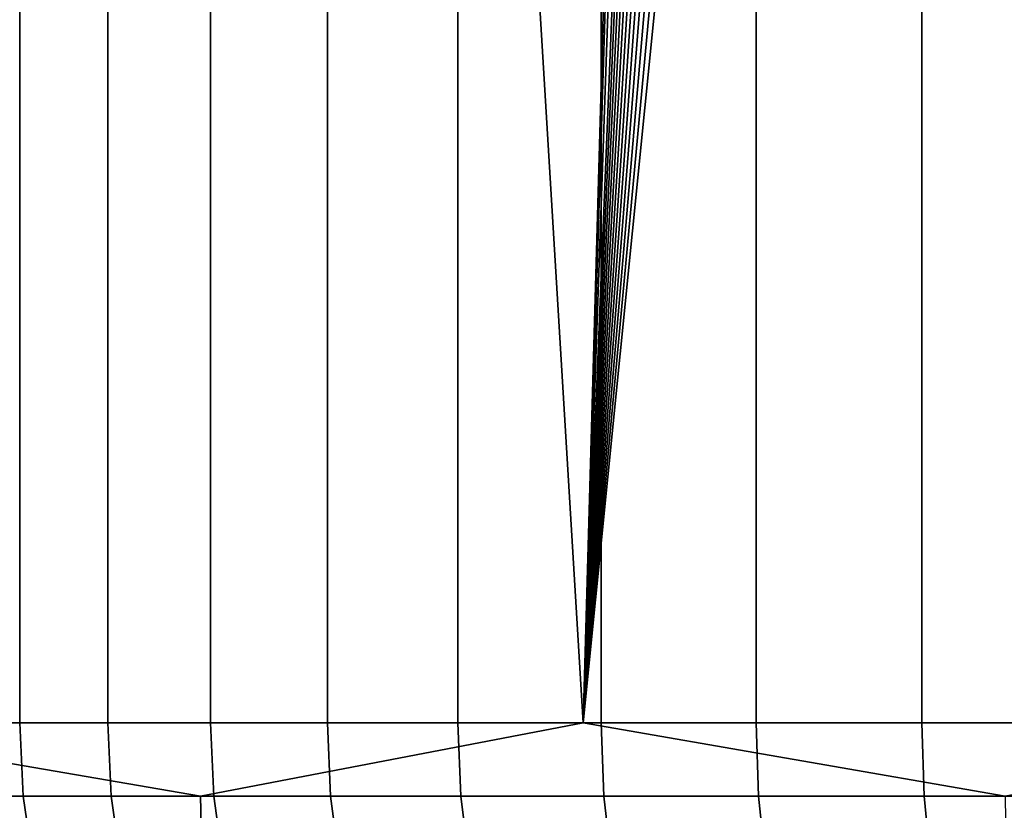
# Model space of a CAD drawing. Header units: metres. Extents: x -244 to 24, y -123 to 0.
# Tile 44 of 146: x -3.71 to -2.31, y -122.22 to -121.1. Entities that reach past the tile are written whole.
import ezdxf

# ---------------------------------------------------------------- set-up
doc = ezdxf.new("R2010")
doc.units = ezdxf.units.M
doc.layers.add('solid_10_231_103_000', color=7, linetype='CONTINUOUS')

msp = doc.modelspace()

# ---------------------------------------------------------------- linework, layer by layer
at = {"layer": 'solid_10_231_103_000'}
for points in [[(-2.907357, -122.099998, -23.269073), (-4.060235, -122.099998, -23.095823), (-4.826085, -109.099998, -22.947992), (-3.694926, -109.099998, -23.157072)], [(-3.710019, -122.099998, 77.49527), (-3.709991, -109.099998, 77.495247), (-3.813648, -109.099998, 77.206734), (-3.813595, -122.099998, 77.206879)], [(-3.710019, -122.099998, 77.49527), (-3.584671, -122.099998, 77.774879), (-3.584635, -109.099998, 77.774956), (-3.709991, -109.099998, 77.495247)], [(-2.545933, -109.304207, -23.311386), (-2.907357, -122.099998, -23.269073), (-3.694926, -109.099998, -23.157072), (-2.55445, -109.099998, -23.310452)], [(-3.584671, -122.099998, 77.774879), (-3.438287, -122.099998, 78.044075), (-3.438351, -109.099998, 78.043968), (-3.584635, -109.099998, 77.774956)], [(-3.271726, -122.099998, 78.301277), (-3.271739, -109.099998, 78.301231), (-3.438351, -109.099998, 78.043968), (-3.438287, -122.099998, 78.044075)], [(-3.271726, -122.099998, 78.301277), (-3.085966, -122.099998, 78.544968), (-3.085931, -109.099998, 78.544983), (-3.271739, -109.099998, 78.301231)], [(-3.085966, -122.099998, 78.544968), (-2.882095, -122.099998, 78.773727), (-2.881988, -109.099998, 78.773842), (-3.085931, -109.099998, 78.544983)], [(-2.882095, -122.099998, 78.773727), (-2.661312, -122.099998, 78.986214), (-2.661399, -109.099998, 78.986145), (-2.881988, -109.099998, 78.773842)], [(-2.661312, -122.099998, 78.986214), (-2.424911, -122.099998, 79.181168), (-2.424889, -109.099998, 79.181145), (-2.661399, -109.099998, 78.986145)], [(-2.424911, -122.099998, 79.181168), (-2.174279, -122.099998, 79.35746), (-2.174167, -109.099998, 79.357544), (-2.424889, -109.099998, 79.181145)], [(-2.907357, -122.099998, -23.269073), (-2.545933, -109.304207, -23.311386), (-2.519988, -109.508888, -23.314205)], [(-2.907357, -122.099998, -23.269073), (-2.519988, -109.508888, -23.314205), (-2.476502, -109.712898, -23.318865)], [(-2.907357, -122.099998, -23.269073), (-2.476502, -109.712898, -23.318865), (-2.415187, -109.914207, -23.325294)], [(-2.907357, -122.099998, -23.269073), (-2.415187, -109.914207, -23.325294), (-2.378024, -110.012939, -23.329113)], [(-2.907357, -122.099998, -23.269073), (-2.378024, -110.012939, -23.329113), (-2.336473, -110.110481, -23.333311)], [(-2.907357, -122.099998, -23.269073), (-2.336473, -110.110481, -23.333311), (-2.290714, -110.206345, -23.337849)], [(-2.907357, -122.099998, -23.269073), (-2.290714, -110.206345, -23.337849), (-2.240886, -110.300079, -23.342686)], [(-2.907357, -122.099998, -23.269073), (-2.240886, -110.300079, -23.342686), (-2.186887, -110.39193, -23.347805)], [(-2.907357, -122.099998, -23.269073), (-2.186887, -110.39193, -23.347805), (-2.128971, -110.481483, -23.353159)], [(-2.907357, -122.099998, -23.269073), (-2.128971, -110.481483, -23.353159), (-2.067272, -110.568489, -23.358702)], [(-2.907357, -122.099998, -23.269073), (-2.067272, -110.568489, -23.358702), (-2.001701, -110.653099, -23.36441)], [(-2.907357, -122.099998, -23.269073), (-2.001701, -110.653099, -23.36441), (-1.932508, -110.734909, -23.370235)], [(-2.907357, -122.099998, -23.269073), (-1.932508, -110.734909, -23.370235), (-1.859714, -110.813843, -23.376141)], [(-2.907357, -122.099998, -23.269073), (-1.859714, -110.813843, -23.376141), (-1.78332, -110.889923, -23.382093)], [(-2.907357, -122.099998, -23.269073), (-1.78332, -110.889923, -23.382093), (-1.703702, -110.962723, -23.388029), (-1.747294, -122.099998, -23.384813)], [(-4.590445, -122.204529, -22.990725), (-4.060235, -122.099998, -23.095823), (-3.452617, -122.204529, -23.1889)], [(-3.452617, -122.204529, -23.1889), (-4.060235, -122.099998, -23.095823), (-2.907357, -122.099998, -23.269073)], [(-3.808372, -122.204529, 77.205231), (-3.704938, -122.204529, 77.493217), (-3.710019, -122.099998, 77.49527), (-3.813595, -122.099998, 77.206879)], [(-3.704938, -122.204529, 77.493217), (-3.579762, -122.204529, 77.772446), (-3.584671, -122.099998, 77.774879), (-3.710019, -122.099998, 77.49527)], [(-3.579762, -122.204529, 77.772446), (-3.433578, -122.204529, 78.041275), (-3.438287, -122.099998, 78.044075), (-3.584671, -122.099998, 77.774879)], [(-3.452617, -122.204529, -23.1889), (-2.907357, -122.099998, -23.269073), (-2.30641, -122.204529, -23.330797)], [(-3.433578, -122.204529, 78.041275), (-3.267246, -122.204529, 78.298126), (-3.271726, -122.099998, 78.301277), (-3.438287, -122.099998, 78.044075)], [(-3.267246, -122.204529, 78.298126), (-3.081739, -122.204529, 78.541481), (-3.085966, -122.099998, 78.544968), (-3.271726, -122.099998, 78.301277)], [(-3.081739, -122.204529, 78.541481), (-2.878148, -122.204529, 78.769928), (-2.882095, -122.099998, 78.773727), (-3.085966, -122.099998, 78.544968)], [(-2.30641, -122.204529, -23.330797), (-2.907357, -122.099998, -23.269073), (-1.747294, -122.099998, -23.384813)], [(-2.878148, -122.204529, 78.769928), (-2.657667, -122.204529, 78.982124), (-2.661312, -122.099998, 78.986214), (-2.882095, -122.099998, 78.773727)], [(-2.657667, -122.204529, 78.982124), (-2.42159, -122.204529, 79.176811), (-2.424911, -122.099998, 79.181168), (-2.661312, -122.099998, 78.986214)], [(-2.42159, -122.204529, 79.176811), (-2.171301, -122.204529, 79.352859), (-2.174279, -122.099998, 79.35746), (-2.424911, -122.099998, 79.181168)], [(-4.590445, -122.204529, -22.990725), (-3.452617, -122.204529, -23.1889), (-3.450202, -122.308014, -23.172682), (-4.587234, -122.308014, -22.974646)], [(-3.704938, -122.204529, 77.493217), (-3.808372, -122.204529, 77.205231), (-3.79274, -122.308014, 77.200279), (-3.68973, -122.308014, 77.487091)], [(-3.579762, -122.204529, 77.772446), (-3.704938, -122.204529, 77.493217), (-3.68973, -122.308014, 77.487091), (-3.565068, -122.308014, 77.765175)], [(-3.433578, -122.204529, 78.041275), (-3.579762, -122.204529, 77.772446), (-3.565068, -122.308014, 77.765175), (-3.419485, -122.308014, 78.032898)], [(-3.452617, -122.204529, -23.1889), (-2.30641, -122.204529, -23.330797), (-2.304797, -122.308014, -23.31448), (-3.450202, -122.308014, -23.172682)], [(-3.267246, -122.204529, 78.298126), (-3.433578, -122.204529, 78.041275), (-3.419485, -122.308014, 78.032898), (-3.253835, -122.308014, 78.288689)], [(-3.081739, -122.204529, 78.541481), (-3.267246, -122.204529, 78.298126), (-3.253835, -122.308014, 78.288689), (-3.06909, -122.308014, 78.531052)], [(-2.878148, -122.204529, 78.769928), (-3.081739, -122.204529, 78.541481), (-3.06909, -122.308014, 78.531052), (-2.866334, -122.308014, 78.75856)], [(-2.657667, -122.204529, 78.982124), (-2.878148, -122.204529, 78.769928), (-2.866334, -122.308014, 78.75856), (-2.646758, -122.308014, 78.969879)], [(-2.42159, -122.204529, 79.176811), (-2.657667, -122.204529, 78.982124), (-2.646758, -122.308014, 78.969879), (-2.41165, -122.308014, 79.163773)], [(-2.171301, -122.204529, 79.352859), (-2.42159, -122.204529, 79.176811), (-2.41165, -122.308014, 79.163773), (-2.162389, -122.308014, 79.339104)]]:
    msp.add_3dface(points, dxfattribs=at)

doc.saveas('drawing.dxf')
